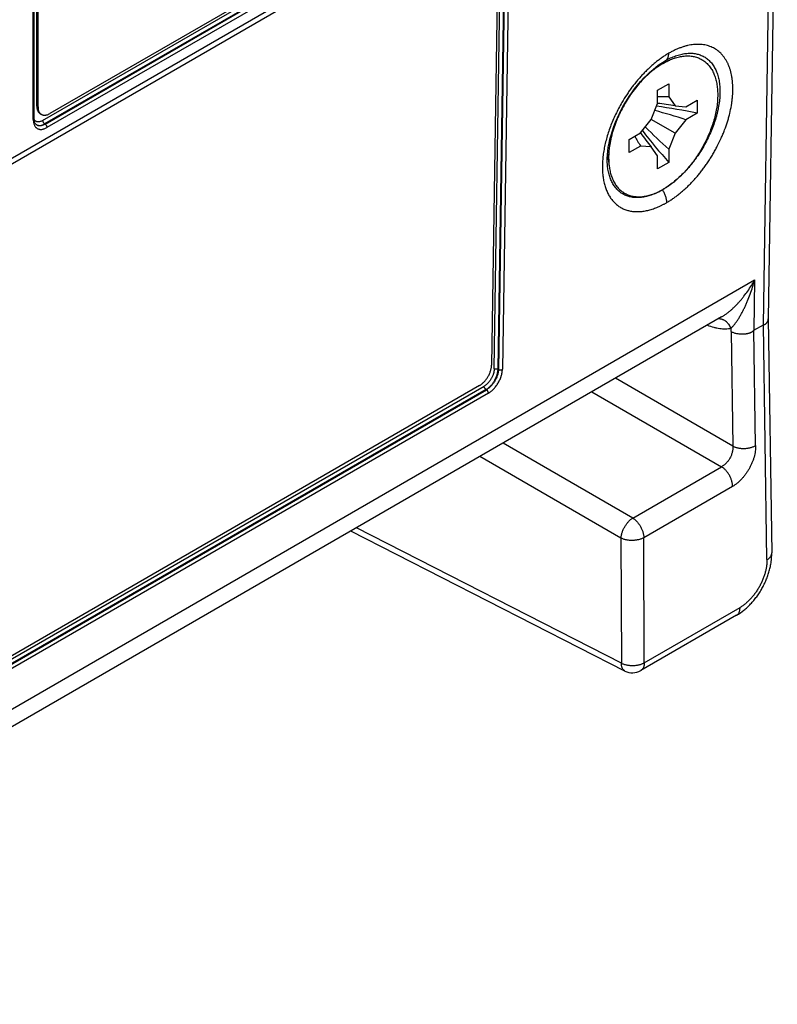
# Model space of a CAD drawing. Header units: inches. Extents: x 0 to 34, y 0 to 22.
# Tile 26 of 103: x 5.1 to 6.5, y 13.7 to 15.5. Entities that reach past the tile are written whole.
import ezdxf

# ---------------------------------------------------------------- set-up
doc = ezdxf.new("R2010")
doc.units = ezdxf.units.IN
doc.header["$LTSCALE"] = 1.87
doc.header["$MEASUREMENT"] = 0
doc.layers.get('0').update_dxf_attribs({"linetype": 'CONTINUOUS'})

msp = doc.modelspace()

# ---------------------------------------------------------------- linework, layer by layer
at = {"color": 7, "linetype": 'CONTINUOUS'}
for p, q in [((6.4687, 14.9736), (6.4852, 16.0592)), ((6.4938, 16.0641), (6.4775, 14.9841)), ((5.1482, 15.3444), (5.1482, 15.9323)), ((5.1496, 15.3464), (5.1496, 15.9344)), ((5.1546, 15.3688), (5.1546, 15.9321)), ((5.1567, 15.3675), (5.1567, 15.9309)), ((4.9448, 15.1799), (6.1754, 15.8904)), ((4.9385, 15.1661), (6.1692, 15.8767)), ((5.1651, 15.3428), (5.9395, 15.7899)), ((5.931, 15.7901), (5.1779, 15.3553)), ((5.943, 15.7837), (5.1686, 15.3367)), ((5.1694, 15.3362), (5.9437, 15.7833)), ((5.9473, 15.7772), (5.1729, 15.3301)), ((5.9902, 15.7734), (5.9769, 14.9002)), ((5.9818, 14.8936), (5.9953, 15.7763)), ((5.9888, 14.8932), (6.0024, 15.7804)), ((6.0032, 15.7808), (5.9895, 14.8927)), ((6.0103, 15.7849), (5.9966, 14.8931)), ((6.2817, 15.4448), (6.3009, 15.4529)), ((6.3028, 15.4568), (6.303, 15.4569)), ((6.2771, 15.3974), (6.2976, 15.4092)), ((6.2771, 15.3737), (6.2771, 15.3974)), ((6.2976, 15.4092), (6.2976, 15.3855)), ((6.2976, 15.3855), (6.3089, 15.3695)), ((6.3284, 15.3678), (6.3489, 15.3796)), ((6.3489, 15.3796), (6.3489, 15.3559)), ((5.1546, 15.3688), (5.1567, 15.3675)), ((6.2659, 15.3447), (6.2771, 15.3737)), ((6.2781, 15.3736), (6.2772, 15.3737)), ((6.3089, 15.3695), (6.3284, 15.3678)), ((5.1608, 15.355), (5.1629, 15.3538)), ((6.2464, 15.3204), (6.2659, 15.3447)), ((6.3089, 15.3198), (6.2659, 15.3447)), ((6.3284, 15.3441), (6.3089, 15.3198)), ((6.3489, 15.3559), (6.3284, 15.3441)), ((5.1543, 15.3348), (5.1533, 15.3355)), ((5.1686, 15.3367), (5.1694, 15.3362)), ((6.2259, 15.3086), (6.2464, 15.3204)), ((6.2259, 15.2849), (6.2259, 15.3086)), ((6.2469, 15.3196), (6.2464, 15.3204)), ((6.3089, 15.3198), (6.2976, 15.2908)), ((6.2464, 15.2967), (6.2259, 15.2849)), ((6.2659, 15.295), (6.2464, 15.2967)), ((6.2771, 15.279), (6.2659, 15.295)), ((6.2976, 15.2908), (6.2976, 15.2671)), ((6.1868, 15.2828), (6.1897, 15.2603)), ((6.2771, 15.2553), (6.2771, 15.279)), ((6.1869, 15.2593), (6.1869, 15.2593)), ((6.2976, 15.2671), (6.2771, 15.2553)), ((4.0946, 13.693), (6.4528, 15.0546)), ((6.4528, 15.0546), (6.4514, 14.9636)), ((6.3931, 14.9877), (4.1129, 13.6712)), ((6.4513, 14.9637), (6.4687, 14.9737)), ((6.475, 14.549), (6.4687, 14.9737)), ((6.4775, 14.9841), (6.4838, 14.561)), ((6.4101, 14.9614), (6.4101, 14.9674)), ((6.4101, 14.9614), (6.4133, 14.7541)), ((6.4546, 14.7552), (6.4513, 14.9637)), ((5.9888, 14.8932), (5.9895, 14.8927)), ((5.9553, 14.8637), (4.5835, 14.0716)), ((6.4133, 14.7541), (6.2009, 14.8768)), ((4.5707, 14.0584), (5.9637, 14.8627)), ((5.9672, 14.8565), (4.5742, 14.0522)), ((4.5748, 14.0518), (5.9678, 14.8561)), ((5.9713, 14.85), (4.5783, 14.0457)), ((5.9678, 14.8561), (5.9672, 14.8565)), ((6.1585, 14.8523), (6.3929, 14.717)), ((6.2323, 14.6242), (5.9981, 14.7596)), ((6.2111, 14.5879), (5.956, 14.7354)), ((6.2323, 14.6242), (6.3929, 14.717)), ((6.413, 14.6813), (6.2524, 14.5886)), ((6.2182, 14.3476), (5.7224, 14.6005)), ((6.2118, 14.3618), (5.7325, 14.6063)), ((6.2111, 14.5879), (6.2118, 14.3618)), ((6.2531, 14.3625), (6.2524, 14.5886)), ((6.2531, 14.3625), (6.4264, 14.4625)), ((6.4202, 14.4483), (6.2469, 14.3483))]:
    msp.add_line(p, q, dxfattribs=at)
for points in [[(6.1869, 15.2593), (6.1866, 15.2625), (6.1863, 15.2683), (6.1863, 15.2743), (6.1866, 15.2807), (6.1872, 15.2874), (6.1882, 15.2944), (6.1895, 15.3016), (6.1911, 15.309), (6.1931, 15.3165), (6.1955, 15.3242), (6.1982, 15.332), (6.2012, 15.3398), (6.2045, 15.3477), (6.2082, 15.3555), (6.2121, 15.3633), (6.2163, 15.371), (6.2208, 15.3785), (6.2256, 15.3859), (6.2305, 15.3931), (6.2357, 15.4), (6.241, 15.4067), (6.2464, 15.4131), (6.252, 15.4191), (6.2576, 15.4249), (6.2633, 15.4303), (6.2691, 15.4353), (6.2748, 15.4398), (6.2804, 15.444), (6.2861, 15.4478), (6.2913, 15.451)], [(6.2913, 15.451), (6.2958, 15.4535), (6.3006, 15.4558), (6.3028, 15.4568)], [(5.1533, 15.3355), (5.1525, 15.3363), (5.1517, 15.3374), (5.1511, 15.3385), (5.1506, 15.3399), (5.1502, 15.3413), (5.1499, 15.3429), (5.1497, 15.3446), (5.1496, 15.3464)]]:
    msp.add_lwpolyline(points, dxfattribs=at)
for centre, radius, start, end in [((6.2864, 15.0927), 0.293, 87.8073, 91.8198), ((6.1312, 14.3151), 1.0633, 78.1873, 82.2198), ((6.2287, 14.8896), 0.4866, 80.5148, 84.2875), ((5.9513, 14.1823), 1.2215, 72.0159, 74.7683), ((5.1586, 15.3439), 0.01, 242.5428, 244.3756), ((7.1154, 16.1985), 1.2217, 225.2311, 227.9831), ((6.4944, 15.4528), 0.293, 208.1772, 212.1893), ((6.6414, 15.6044), 0.4866, 215.7103, 219.4827), ((7.0903, 15.9761), 1.0635, 217.7802, 221.8122), ((6.2225, 15.3308), 0.1298, 299.275, 300.0033), ((6.2176, 15.3359), 0.1369, 300.0089, 300.6875), ((6.2319, 14.3743), 0.03, 242.9691, 300.0014)]:
    msp.add_arc(centre, radius, start, end, dxfattribs=at)
for points, knots in [([(6.2934, 15.1942), (6.2953, 15.1954), (6.2982, 15.1971), (6.3021, 15.1996), (6.305, 15.2016), (6.3078, 15.2036), (6.3117, 15.2064), (6.3165, 15.2101), (6.3222, 15.2148), (6.3278, 15.2198), (6.3333, 15.2251), (6.3387, 15.2306), (6.3441, 15.2363), (6.3493, 15.2423), (6.3544, 15.2484), (6.3593, 15.2548), (6.3641, 15.2614), (6.3687, 15.2681), (6.3732, 15.2749), (6.3774, 15.2819), (6.3815, 15.289), (6.3866, 15.2986), (6.3913, 15.3083), (6.3956, 15.3182), (6.3995, 15.328), (6.4029, 15.3379), (6.4058, 15.3478), (6.4084, 15.3575), (6.4104, 15.3672), (6.4118, 15.3767), (6.4129, 15.386), (6.4134, 15.395), (6.4134, 15.4038), (6.4131, 15.4102), (6.4125, 15.4164), (6.4113, 15.4242), (6.4096, 15.4317), (6.4073, 15.4388), (6.4053, 15.4438), (6.403, 15.4485), (6.4005, 15.4529), (6.3977, 15.4571), (6.3947, 15.4609), (6.3915, 15.4644), (6.388, 15.4676), (6.3843, 15.4704), (6.3803, 15.4729), (6.3762, 15.4751), (6.3719, 15.4769), (6.3674, 15.4783), (6.3627, 15.4794), (6.3578, 15.4801), (6.3528, 15.4805), (6.3477, 15.4805), (6.3424, 15.4801), (6.3371, 15.4794), (6.3316, 15.4783), (6.326, 15.4768), (6.3204, 15.475), (6.3157, 15.4732), (6.3119, 15.4716), (6.309, 15.4703), (6.3061, 15.4689), (6.3023, 15.4669), (6.2994, 15.4654), (6.2975, 15.4643)], [0, 0, 0, 0, 0.01618, 0.024416, 0.032743, 0.041163, 0.049675, 0.066962, 0.084584, 0.102519, 0.120744, 0.139234, 0.157961, 0.176899, 0.196017, 0.215286, 0.234677, 0.254157, 0.273695, 0.29326, 0.312818, 0.332339, 0.371138, 0.390357, 0.409414, 0.446921, 0.465318, 0.483443, 0.518771, 0.535934, 0.552738, 0.585193, 0.600825, 0.616048, 0.630857, 0.64525, 0.672798, 0.685985, 0.698798, 0.711261, 0.723402, 0.735256, 0.746862, 0.758264, 0.769513, 0.780659, 0.79176, 0.80287, 0.814045, 0.825341, 0.836808, 0.848494, 0.860443, 0.872691, 0.885272, 0.898211, 0.911531, 0.925248, 0.939372, 0.953909, 0.961335, 0.968866, 0.976499, 0.984232, 1, 1, 1, 1]), ([(6.2975, 15.4643), (6.2955, 15.4631), (6.2926, 15.4613), (6.2887, 15.4588), (6.2858, 15.4569), (6.2829, 15.4548), (6.279, 15.4519), (6.2741, 15.4482), (6.2684, 15.4434), (6.2627, 15.4383), (6.2572, 15.433), (6.2517, 15.4274), (6.2463, 15.4216), (6.241, 15.4156), (6.2359, 15.4093), (6.2309, 15.4028), (6.2261, 15.3962), (6.2199, 15.3871), (6.2155, 15.3801), (6.2128, 15.3753)], [0, 0, 0, 0, 0.055142, 0.083214, 0.111602, 0.140307, 0.169329, 0.228281, 0.288383, 0.349558, 0.411727, 0.4748, 0.538684, 0.60328, 0.66849, 0.734209, 0.80033, 0.866745, 1, 1, 1, 1]), ([(6.3009, 15.4529), (6.3039, 15.4541), (6.3083, 15.4557), (6.3144, 15.4574), (6.3202, 15.4587), (6.326, 15.4595), (6.3317, 15.4596), (6.3358, 15.4595), (6.3397, 15.4591), (6.3436, 15.4583), (6.3474, 15.4574), (6.351, 15.4561), (6.3545, 15.4546), (6.3578, 15.4527), (6.361, 15.4507), (6.364, 15.4483), (6.3668, 15.4457), (6.3695, 15.4429), (6.372, 15.4398), (6.3743, 15.4365), (6.3764, 15.4329), (6.3789, 15.4278), (6.3816, 15.4209), (6.384, 15.4119), (6.3855, 15.4022), (6.3862, 15.3919), (6.3859, 15.3811), (6.3849, 15.3699), (6.3829, 15.3583), (6.3801, 15.3465), (6.3766, 15.3346), (6.3722, 15.3227), (6.3671, 15.3108), (6.3613, 15.2992), (6.3548, 15.2878), (6.3478, 15.2768), (6.3402, 15.2663), (6.3322, 15.2564), (6.3237, 15.2472), (6.315, 15.2387), (6.306, 15.231), (6.2969, 15.2242), (6.2906, 15.2202), (6.2874, 15.2184)], [0, 0, 0, 0, 0.028752, 0.042562, 0.056003, 0.081826, 0.09426, 0.106408, 0.118299, 0.129972, 0.141465, 0.152824, 0.164094, 0.175324, 0.186563, 0.197861, 0.209265, 0.220821, 0.232571, 0.244555, 0.256807, 0.269357, 0.295438, 0.322958, 0.352001, 0.382583, 0.414671, 0.448186, 0.483012, 0.519001, 0.55598, 0.593756, 0.632123, 0.670859, 0.709741, 0.748539, 0.787028, 0.824985, 0.8622, 0.898475, 0.933632, 0.967515, 1, 1, 1, 1]), ([(6.2874, 15.4461), (6.2896, 15.4474), (6.294, 15.4498), (6.2986, 15.4519), (6.3009, 15.4529)], [0, 0, 0, 0, 0.509104, 1, 1, 1, 1]), ([(6.303, 15.4569), (6.306, 15.4582), (6.3107, 15.46), (6.3169, 15.4618), (6.3229, 15.4633), (6.3302, 15.4644), (6.3374, 15.4645), (6.343, 15.4641), (6.347, 15.4634), (6.3508, 15.4625), (6.3545, 15.4613), (6.3581, 15.4598), (6.3615, 15.4581), (6.3648, 15.456), (6.3678, 15.4537), (6.3707, 15.4512), (6.3735, 15.4483), (6.376, 15.4452), (6.3783, 15.4419), (6.3805, 15.4383), (6.3831, 15.4332), (6.3852, 15.4277), (6.3869, 15.4219), (6.3884, 15.4156), (6.3894, 15.4091), (6.3899, 15.4024), (6.3902, 15.3952), (6.39, 15.3879), (6.3894, 15.3804), (6.3884, 15.3727), (6.387, 15.3648), (6.3853, 15.3569), (6.3831, 15.3487), (6.38, 15.3385), (6.3754, 15.3263), (6.3701, 15.3141), (6.364, 15.3022), (6.3573, 15.2904), (6.3512, 15.281), (6.346, 15.2737), (6.3407, 15.2665), (6.3352, 15.2597), (6.3294, 15.2531), (6.3235, 15.2469), (6.3175, 15.2409), (6.3112, 15.2354), (6.3066, 15.2315), (6.3018, 15.2278), (6.2971, 15.2243), (6.2923, 15.2211), (6.2891, 15.2191), (6.2875, 15.2182)], [0, 0, 0, 0, 0.029064, 0.043005, 0.056559, 0.082543, 0.107177, 0.119063, 0.130701, 0.142133, 0.153402, 0.164556, 0.175645, 0.186719, 0.197831, 0.209032, 0.22037, 0.231891, 0.243638, 0.255648, 0.267954, 0.293553, 0.3069, 0.320628, 0.349254, 0.364169, 0.379481, 0.411266, 0.427728, 0.44455, 0.479209, 0.497015, 0.515108, 0.552065, 0.589891, 0.628376, 0.667297, 0.706425, 0.745525, 0.764994, 0.784369, 0.822719, 0.841644, 0.860364, 0.897089, 0.915049, 0.932711, 0.950055, 0.967061, 0.983714, 1, 1, 1, 1]), ([(6.2913, 15.451), (6.2918, 15.4512), (6.2927, 15.4519), (6.2939, 15.4531), (6.295, 15.4545), (6.2959, 15.4561), (6.2966, 15.4579), (6.2971, 15.4599), (6.2974, 15.462), (6.2975, 15.4635), (6.2975, 15.4643)], [0, 0, 0, 0, 0.108523, 0.219001, 0.333228, 0.452696, 0.578531, 0.711483, 0.851945, 1, 1, 1, 1]), ([(6.2874, 15.4461), (6.2838, 15.4441), (6.2785, 15.4407), (6.2716, 15.4356), (6.2646, 15.4301), (6.2561, 15.4224), (6.2464, 15.4124), (6.237, 15.4014), (6.2283, 15.3896), (6.2202, 15.3772), (6.2129, 15.3642), (6.2064, 15.351), (6.2009, 15.3375), (6.1963, 15.3239), (6.1933, 15.3126), (6.1915, 15.3036), (6.1904, 15.2971), (6.1895, 15.2906), (6.189, 15.2842), (6.1887, 15.278), (6.1888, 15.27), (6.1892, 15.2641), (6.1897, 15.2603)], [0, 0, 0, 0, 0.056666, 0.086047, 0.116078, 0.177917, 0.241827, 0.307385, 0.374127, 0.44156, 0.509178, 0.576466, 0.642921, 0.708057, 0.771419, 0.802311, 0.832611, 0.862277, 0.891274, 0.919568, 0.947135, 1, 1, 1, 1]), ([(5.1546, 15.3688), (5.1546, 15.368), (5.1546, 15.3665), (5.1549, 15.3643), (5.1554, 15.3622), (5.1561, 15.3603), (5.157, 15.3587), (5.1581, 15.3572), (5.1593, 15.356), (5.1603, 15.3553), (5.1608, 15.355)], [0, 0, 0, 0, 0.148606, 0.289499, 0.422723, 0.548642, 0.668, 0.781938, 0.891987, 1, 1, 1, 1]), ([(5.1567, 15.3675), (5.1567, 15.3668), (5.1567, 15.3652), (5.157, 15.363), (5.1575, 15.361), (5.1582, 15.3591), (5.1591, 15.3574), (5.1602, 15.356), (5.1615, 15.3547), (5.1624, 15.3541), (5.1629, 15.3538)], [0, 0, 0, 0, 0.148606, 0.2895, 0.422723, 0.548642, 0.668, 0.781938, 0.891987, 1, 1, 1, 1]), ([(6.2128, 15.3753), (6.2107, 15.3718), (6.2068, 15.3647), (6.2013, 15.3538), (6.1963, 15.3429), (6.1919, 15.3318), (6.188, 15.3207), (6.1847, 15.3097), (6.182, 15.2987), (6.1799, 15.288), (6.1784, 15.2774), (6.1776, 15.2672), (6.1774, 15.2572), (6.1778, 15.2477), (6.1788, 15.2386), (6.1805, 15.2299), (6.1828, 15.2218), (6.1857, 15.2143), (6.1892, 15.2074), (6.1926, 15.2021), (6.1956, 15.1983), (6.198, 15.1956), (6.2005, 15.1931), (6.2032, 15.1907), (6.2059, 15.1886), (6.2088, 15.1866), (6.2118, 15.1849), (6.2149, 15.1833), (6.2181, 15.182), (6.2215, 15.1808), (6.2249, 15.1798), (6.2284, 15.1791), (6.232, 15.1785), (6.2357, 15.1782), (6.2395, 15.178), (6.2447, 15.1781), (6.2513, 15.1787), (6.2581, 15.1799), (6.2635, 15.1813), (6.2677, 15.1826), (6.2719, 15.1841), (6.2762, 15.1857), (6.2805, 15.1876), (6.284, 15.1892), (6.2869, 15.1907), (6.2898, 15.1922), (6.2919, 15.1934), (6.2934, 15.1942)], [0, 0, 0, 0, 0.041531, 0.082875, 0.123882, 0.164408, 0.204312, 0.24346, 0.28173, 0.319007, 0.35519, 0.390196, 0.423955, 0.45642, 0.48757, 0.517406, 0.545964, 0.573313, 0.599557, 0.624841, 0.637185, 0.649361, 0.661397, 0.673324, 0.685172, 0.696976, 0.708767, 0.72058, 0.732448, 0.744402, 0.756474, 0.768694, 0.78109, 0.793687, 0.80651, 0.819578, 0.846515, 0.874631, 0.88916, 0.904012, 0.919189, 0.934697, 0.950536, 0.966704, 0.974909, 0.983192, 1, 1, 1, 1]), ([(5.1482, 15.3444), (5.1484, 15.3445), (5.1487, 15.3447), (5.149, 15.3451), (5.1492, 15.3453), (5.1494, 15.3456), (5.1495, 15.3459), (5.1496, 15.3461), (5.1496, 15.3463), (5.1496, 15.3464)], [0, 0, 0, 0, 0.28927, 0.422527, 0.548488, 0.667887, 0.781865, 0.891952, 1, 1, 1, 1]), ([(5.1482, 15.3444), (5.1482, 15.3435), (5.1482, 15.3421), (5.1484, 15.3404), (5.1487, 15.3387), (5.1492, 15.3367), (5.15, 15.3345), (5.151, 15.3326), (5.1521, 15.3312), (5.153, 15.3302), (5.154, 15.3293), (5.1554, 15.3283), (5.1572, 15.3275), (5.1592, 15.3269), (5.1613, 15.3267), (5.1635, 15.3268), (5.1658, 15.3271), (5.1681, 15.3278), (5.1705, 15.3288), (5.1721, 15.3296), (5.1729, 15.3301)], [0, 0, 0, 0, 0.074296, 0.110009, 0.144756, 0.211363, 0.274311, 0.333984, 0.390953, 0.418674, 0.446018, 0.50002, 0.554023, 0.609048, 0.666015, 0.725687, 0.788646, 0.855255, 0.925701, 1, 1, 1, 1]), ([(5.1651, 15.3428), (5.1644, 15.3423), (5.1629, 15.3416), (5.1606, 15.3408), (5.1587, 15.3404), (5.1572, 15.3403), (5.1562, 15.3404), (5.1552, 15.3405), (5.1542, 15.3408), (5.1533, 15.3411), (5.1525, 15.3416), (5.1517, 15.3421), (5.151, 15.3428), (5.1503, 15.3435), (5.1499, 15.344), (5.1497, 15.3443)], [0, 0, 0, 0, 0.151832, 0.292905, 0.423622, 0.485531, 0.545426, 0.60363, 0.660522, 0.716537, 0.772141, 0.82782, 0.884058, 0.941312, 1, 1, 1, 1]), ([(5.1629, 15.3538), (5.1634, 15.3535), (5.1644, 15.353), (5.1661, 15.3526), (5.1679, 15.3524), (5.1698, 15.3524), (5.1718, 15.3528), (5.1738, 15.3533), (5.1759, 15.3542), (5.1772, 15.3549), (5.1779, 15.3553)], [0, 0, 0, 0, 0.10801, 0.218057, 0.331994, 0.451351, 0.577271, 0.710496, 0.851391, 1, 1, 1, 1]), ([(5.1543, 15.3348), (5.1548, 15.3346), (5.1558, 15.3342), (5.1575, 15.3338), (5.1592, 15.3337), (5.161, 15.3339), (5.1629, 15.3342), (5.1648, 15.3348), (5.1667, 15.3356), (5.168, 15.3363), (5.1686, 15.3367)], [0, 0, 0, 0, 0.107685, 0.218038, 0.332584, 0.452555, 0.578855, 0.712058, 0.852438, 1, 1, 1, 1]), ([(5.1694, 15.3362), (5.1687, 15.3358), (5.1673, 15.3351), (5.1653, 15.3342), (5.1632, 15.3336), (5.1612, 15.3333), (5.1593, 15.3333), (5.1575, 15.3335), (5.1558, 15.334), (5.1548, 15.3345), (5.1543, 15.3348)], [0, 0, 0, 0, 0.148779, 0.289739, 0.422934, 0.548755, 0.667983, 0.781814, 0.891846, 1, 1, 1, 1]), ([(5.1651, 15.3428), (5.1651, 15.3425), (5.1652, 15.3419), (5.1654, 15.341), (5.1657, 15.3401), (5.1661, 15.3393), (5.1667, 15.3385), (5.1673, 15.3377), (5.1679, 15.3371), (5.1684, 15.3368), (5.1686, 15.3367)], [0, 0, 0, 0, 0.114048, 0.237063, 0.366553, 0.499451, 0.632425, 0.762138, 0.885504, 1, 1, 1, 1]), ([(5.1694, 15.3362), (5.1696, 15.3361), (5.1701, 15.3357), (5.1708, 15.3351), (5.1714, 15.3344), (5.1719, 15.3336), (5.1723, 15.3327), (5.1726, 15.3318), (5.1728, 15.3309), (5.1729, 15.3304), (5.1729, 15.3301)], [0, 0, 0, 0, 0.114496, 0.237862, 0.367575, 0.500549, 0.633447, 0.762937, 0.885952, 1, 1, 1, 1]), ([(6.2861, 15.2173), (6.2846, 15.2165), (6.2823, 15.2152), (6.2793, 15.2137), (6.2763, 15.2122), (6.2725, 15.2105), (6.268, 15.2087), (6.2636, 15.2072), (6.2578, 15.2055), (6.2507, 15.204), (6.2437, 15.2033), (6.2382, 15.2033), (6.2343, 15.2036), (6.2305, 15.2041), (6.2268, 15.2049), (6.2232, 15.206), (6.2197, 15.2073), (6.2164, 15.2088), (6.2132, 15.2106), (6.2102, 15.2127), (6.2074, 15.215), (6.2046, 15.2175), (6.2021, 15.2203), (6.1997, 15.2233), (6.1976, 15.2265), (6.1956, 15.2299), (6.1931, 15.2348), (6.1905, 15.2415), (6.1882, 15.2501), (6.1873, 15.2561), (6.1869, 15.2593)], [0, 0, 0, 0, 0.038818, 0.057888, 0.076726, 0.1137, 0.149743, 0.184854, 0.21904, 0.284698, 0.346986, 0.377003, 0.406343, 0.435084, 0.463314, 0.491126, 0.518624, 0.545917, 0.573119, 0.600346, 0.627711, 0.655325, 0.683297, 0.711728, 0.740708, 0.770318, 0.800632, 0.863585, 0.929968, 1, 1, 1, 1]), ([(6.1897, 15.2603), (6.1901, 15.2572), (6.1911, 15.2514), (6.1934, 15.243), (6.1965, 15.2352), (6.1996, 15.2294), (6.2025, 15.2251), (6.2049, 15.2221), (6.2073, 15.2194), (6.21, 15.2169), (6.2128, 15.2146), (6.2157, 15.2126), (6.2188, 15.2107), (6.222, 15.2092), (6.2254, 15.2078), (6.2288, 15.2067), (6.2324, 15.2059), (6.2361, 15.2053), (6.2399, 15.205), (6.2452, 15.2048), (6.2505, 15.2052), (6.2559, 15.2061), (6.2601, 15.207), (6.2643, 15.2082), (6.2686, 15.2096), (6.2729, 15.2112), (6.2788, 15.2137), (6.2831, 15.2159), (6.286, 15.2175)], [0, 0, 0, 0, 0.070434, 0.137368, 0.200993, 0.261642, 0.291012, 0.319833, 0.348188, 0.376168, 0.403872, 0.431402, 0.458865, 0.48637, 0.514023, 0.541928, 0.570185, 0.598888, 0.62812, 0.65796, 0.719693, 0.751722, 0.784572, 0.818273, 0.852846, 0.888304, 0.924654, 1, 1, 1, 1]), ([(6.2861, 15.2173), (6.2867, 15.2164), (6.2878, 15.2145), (6.2892, 15.2116), (6.2905, 15.2087), (6.2916, 15.2057), (6.2924, 15.2027), (6.293, 15.1998), (6.2933, 15.197), (6.2934, 15.1951), (6.2934, 15.1942)], [0, 0, 0, 0, 0.13316, 0.265936, 0.397286, 0.526198, 0.651723, 0.773, 0.889287, 1, 1, 1, 1]), ([(6.3931, 14.9877), (6.3945, 14.9886), (6.3975, 14.9904), (6.4017, 14.9934), (6.406, 14.9966), (6.4102, 15.0001), (6.4143, 15.0039), (6.4183, 15.0078), (6.4223, 15.0119), (6.4261, 15.0161), (6.4299, 15.0205), (6.4347, 15.0266), (6.4405, 15.0345), (6.447, 15.0444), (6.451, 15.0512), (6.4529, 15.0546)], [0, 0, 0, 0, 0.055633, 0.113168, 0.172235, 0.232538, 0.293847, 0.355976, 0.418776, 0.48213, 0.545939, 0.610124, 0.739354, 0.869414, 1, 1, 1, 1]), ([(6.4102, 14.9674), (6.4107, 14.9679), (6.4119, 14.969), (6.4135, 14.9708), (6.4152, 14.9727), (6.4168, 14.9747), (6.4185, 14.9768), (6.4206, 14.9799), (6.4233, 14.9838), (6.4264, 14.9888), (6.4293, 14.9941), (6.4322, 14.9995), (6.435, 15.0051), (6.4376, 15.0109), (6.441, 15.0189), (6.4449, 15.0291), (6.4492, 15.0417), (6.4517, 15.0503), (6.4529, 15.0546)], [0, 0, 0, 0, 0.023532, 0.048274, 0.074053, 0.100727, 0.12818, 0.156316, 0.214323, 0.274253, 0.335748, 0.398542, 0.462437, 0.527279, 0.592948, 0.726392, 0.862205, 1, 1, 1, 1]), ([(6.3674, 14.9729), (6.3711, 14.9714), (6.3767, 14.9695), (6.3842, 14.9677), (6.3896, 14.9668), (6.3949, 14.9663), (6.4002, 14.9662), (6.4052, 14.9666), (6.4085, 14.9671), (6.4101, 14.9674)], [0, 0, 0, 0, 0.272696, 0.403011, 0.529385, 0.651989, 0.771077, 0.88696, 1, 1, 1, 1]), ([(6.4102, 14.9674), (6.4096, 14.9687), (6.4083, 14.9711), (6.4063, 14.974), (6.4046, 14.976), (6.4028, 14.9779), (6.4004, 14.98), (6.3977, 14.9816), (6.3955, 14.9827), (6.3939, 14.9833), (6.3922, 14.9838), (6.3905, 14.9841), (6.3888, 14.9843), (6.3877, 14.9843), (6.3871, 14.9843)], [0, 0, 0, 0, 0.138897, 0.274502, 0.340862, 0.40614, 0.533199, 0.655619, 0.715202, 0.773758, 0.831384, 0.888201, 0.944352, 1, 1, 1, 1]), ([(6.4687, 14.9737), (6.4693, 14.9737), (6.4703, 14.9739), (6.4715, 14.9744), (6.4723, 14.9749), (6.473, 14.9753), (6.4735, 14.9757), (6.474, 14.9761), (6.4744, 14.9766), (6.4748, 14.9771), (6.4752, 14.9776), (6.4757, 14.9783), (6.4761, 14.9791), (6.4766, 14.9799), (6.4769, 14.9807), (6.4772, 14.9816), (6.4773, 14.9824), (6.4775, 14.9833), (6.4775, 14.9839), (6.4775, 14.9841)], [0, 0, 0, 0, 0.129312, 0.193857, 0.258347, 0.322832, 0.355029, 0.387128, 0.451275, 0.483641, 0.516291, 0.581387, 0.644476, 0.705718, 0.766038, 0.825663, 0.884596, 0.942684, 1, 1, 1, 1]), ([(6.4101, 14.9614), (6.4108, 14.961), (6.4123, 14.9603), (6.4147, 14.9594), (6.4172, 14.9586), (6.4198, 14.958), (6.4226, 14.9575), (6.4254, 14.9571), (6.4277, 14.957), (6.4296, 14.9569), (6.4311, 14.9569), (6.4325, 14.957), (6.4339, 14.9571), (6.4353, 14.9572), (6.4367, 14.9573), (6.4381, 14.9575), (6.4393, 14.9577), (6.4402, 14.9579), (6.4411, 14.9581), (6.442, 14.9583), (6.4428, 14.9585), (6.4435, 14.9587), (6.4441, 14.9589), (6.4447, 14.9592), (6.4454, 14.9594), (6.4462, 14.9598), (6.4472, 14.9603), (6.4483, 14.961), (6.4494, 14.9618), (6.4504, 14.9627), (6.451, 14.9633), (6.4513, 14.9637)], [0, 0, 0, 0, 0.056166, 0.114621, 0.17511, 0.237333, 0.300955, 0.365619, 0.430946, 0.463741, 0.496556, 0.529337, 0.562026, 0.59457, 0.626933, 0.659081, 0.690974, 0.706801, 0.722527, 0.753674, 0.769142, 0.784585, 0.800016, 0.815426, 0.830798, 0.846126, 0.87671, 0.907313, 0.938011, 0.968879, 1, 1, 1, 1]), ([(5.9553, 14.8637), (5.956, 14.8641), (5.9574, 14.865), (5.9595, 14.8665), (5.9615, 14.8683), (5.9635, 14.8702), (5.9654, 14.8723), (5.9672, 14.8746), (5.9689, 14.877), (5.9704, 14.8794), (5.9719, 14.882), (5.9731, 14.8846), (5.9742, 14.8873), (5.9752, 14.89), (5.9759, 14.8926), (5.9764, 14.8952), (5.9768, 14.8977), (5.9769, 14.8994), (5.9769, 14.9002)], [0, 0, 0, 0, 0.055933, 0.114404, 0.175162, 0.237898, 0.302258, 0.367855, 0.434278, 0.501099, 0.567881, 0.63419, 0.6996, 0.763702, 0.826114, 0.886492, 0.944534, 1, 1, 1, 1]), ([(5.9818, 14.8936), (5.9818, 14.8933), (5.9818, 14.8928), (5.9817, 14.8921), (5.9816, 14.8916), (5.9816, 14.891), (5.9815, 14.8903), (5.9814, 14.8896), (5.9813, 14.8889), (5.9812, 14.8882), (5.981, 14.8872), (5.9807, 14.8861), (5.9804, 14.885), (5.98, 14.8839), (5.9795, 14.8824), (5.9787, 14.8805), (5.9776, 14.8782), (5.9764, 14.8761), (5.9751, 14.874), (5.9737, 14.8719), (5.9722, 14.87), (5.9706, 14.8682), (5.9689, 14.8666), (5.9672, 14.8651), (5.9655, 14.8638), (5.9643, 14.863), (5.9637, 14.8627)], [0, 0, 0, 0, 0.027596, 0.041717, 0.055977, 0.070312, 0.084701, 0.113768, 0.12852, 0.14345, 0.173785, 0.204647, 0.235969, 0.267732, 0.299896, 0.365197, 0.431457, 0.498243, 0.56511, 0.631612, 0.697309, 0.761778, 0.824621, 0.885475, 0.944021, 1, 1, 1, 1]), ([(5.9672, 14.8565), (5.9679, 14.8569), (5.9693, 14.8578), (5.9714, 14.8594), (5.9734, 14.8611), (5.9754, 14.8631), (5.9773, 14.8652), (5.9791, 14.8674), (5.9808, 14.8698), (5.9823, 14.8723), (5.9838, 14.8749), (5.985, 14.8775), (5.9861, 14.8802), (5.987, 14.8829), (5.9878, 14.8855), (5.9883, 14.8881), (5.9887, 14.8907), (5.9887, 14.8924), (5.9888, 14.8932)], [0, 0, 0, 0, 0.055917, 0.114366, 0.175098, 0.237806, 0.302139, 0.36771, 0.434111, 0.500914, 0.567684, 0.633989, 0.699404, 0.763521, 0.82596, 0.886376, 0.944469, 1, 1, 1, 1]), ([(5.9895, 14.8927), (5.9895, 14.8919), (5.9894, 14.8903), (5.9891, 14.8877), (5.9885, 14.8851), (5.9878, 14.8825), (5.9868, 14.8798), (5.9857, 14.8771), (5.9844, 14.8745), (5.983, 14.8719), (5.9814, 14.8694), (5.9797, 14.8671), (5.9779, 14.8648), (5.976, 14.8627), (5.9741, 14.8607), (5.972, 14.859), (5.97, 14.8575), (5.9685, 14.8565), (5.9678, 14.8561)], [0, 0, 0, 0, 0.055399, 0.113395, 0.173737, 0.236125, 0.300212, 0.365616, 0.431928, 0.498721, 0.565559, 0.632005, 0.697629, 0.762018, 0.824782, 0.885567, 0.944061, 1, 1, 1, 1]), ([(5.9713, 14.85), (5.9722, 14.8504), (5.9738, 14.8515), (5.9771, 14.854), (5.9803, 14.8569), (5.9832, 14.8602), (5.9853, 14.8629), (5.9873, 14.8657), (5.9892, 14.8686), (5.9908, 14.8717), (5.9923, 14.8748), (5.9934, 14.8774), (5.9941, 14.8795), (5.9946, 14.8811), (5.9951, 14.8826), (5.9955, 14.8842), (5.9958, 14.8855), (5.996, 14.8865), (5.9961, 14.8873), (5.9962, 14.888), (5.9963, 14.8888), (5.9964, 14.8895), (5.9964, 14.8903), (5.9965, 14.891), (5.9966, 14.8919), (5.9966, 14.8927), (5.9966, 14.8931)], [0, 0, 0, 0, 0.055975, 0.114519, 0.238138, 0.302601, 0.368291, 0.434793, 0.501665, 0.568465, 0.634746, 0.70008, 0.732267, 0.764064, 0.795418, 0.826285, 0.856652, 0.871631, 0.88645, 0.901091, 0.915559, 0.929894, 0.944139, 0.958326, 0.972413, 1, 1, 1, 1]), ([(5.9817, 14.8932), (5.982, 14.8934), (5.9825, 14.8936), (5.9833, 14.8939), (5.9843, 14.894), (5.9852, 14.8941), (5.9862, 14.894), (5.9871, 14.8938), (5.988, 14.8936), (5.9885, 14.8933), (5.9888, 14.8932)], [0, 0, 0, 0, 0.113829, 0.236532, 0.365708, 0.498374, 0.631266, 0.761103, 0.884847, 1, 1, 1, 1]), ([(5.9895, 14.8927), (5.9898, 14.8926), (5.9903, 14.8923), (5.9912, 14.8921), (5.9922, 14.8919), (5.9931, 14.8918), (5.994, 14.8919), (5.9949, 14.892), (5.9958, 14.8923), (5.9963, 14.8925), (5.9966, 14.8927)], [0, 0, 0, 0, 0.122987, 0.251609, 0.379961, 0.502584, 0.624371, 0.751482, 0.878579, 1, 1, 1, 1]), ([(5.9672, 14.8565), (5.9669, 14.8567), (5.9665, 14.857), (5.9658, 14.8576), (5.9652, 14.8584), (5.9647, 14.8592), (5.9642, 14.8601), (5.9639, 14.861), (5.9637, 14.8618), (5.9637, 14.8624), (5.9637, 14.8627)], [0, 0, 0, 0, 0.114717, 0.238391, 0.368425, 0.501653, 0.63465, 0.764012, 0.886628, 1, 1, 1, 1]), ([(5.9713, 14.85), (5.9713, 14.8503), (5.9713, 14.8509), (5.9711, 14.8518), (5.9707, 14.8526), (5.9703, 14.8535), (5.9698, 14.8542), (5.9693, 14.855), (5.9686, 14.8556), (5.9681, 14.856), (5.9678, 14.8561)], [0, 0, 0, 0, 0.121052, 0.248359, 0.376002, 0.498367, 0.620928, 0.749193, 0.877577, 1, 1, 1, 1]), ([(6.4133, 14.7541), (6.4135, 14.7524), (6.4134, 14.7497), (6.413, 14.7462), (6.4124, 14.7435), (6.4117, 14.7407), (6.4107, 14.738), (6.4096, 14.7353), (6.4082, 14.7326), (6.4067, 14.7301), (6.4045, 14.7269), (6.4021, 14.724), (6.3994, 14.7214), (6.3967, 14.7192), (6.3945, 14.7178), (6.3929, 14.717)], [0, 0, 0, 0, 0.116516, 0.177704, 0.240515, 0.304668, 0.369848, 0.435707, 0.501881, 0.567995, 0.633676, 0.762219, 0.824499, 0.885048, 1, 1, 1, 1]), ([(6.4546, 14.7552), (6.4547, 14.7535), (6.4546, 14.7502), (6.454, 14.745), (6.4531, 14.7397), (6.4518, 14.7344), (6.4501, 14.729), (6.448, 14.7236), (6.4456, 14.7183), (6.4428, 14.7131), (6.4398, 14.7081), (6.4365, 14.7033), (6.433, 14.6987), (6.4293, 14.6945), (6.4254, 14.6906), (6.4214, 14.6871), (6.4179, 14.6844), (6.4152, 14.6826), (6.4137, 14.6817), (6.413, 14.6813)], [0, 0, 0, 0, 0.056174, 0.114772, 0.175567, 0.238262, 0.30253, 0.367998, 0.434268, 0.50093, 0.56756, 0.633738, 0.699051, 0.763106, 0.82553, 0.886, 0.944226, 0.972434, 1, 1, 1, 1]), ([(6.4133, 14.7541), (6.4141, 14.7538), (6.4156, 14.7531), (6.4179, 14.7522), (6.4204, 14.7515), (6.423, 14.7509), (6.4258, 14.7504), (6.4285, 14.7501), (6.4314, 14.7499), (6.4342, 14.7499), (6.437, 14.7501), (6.4398, 14.7504), (6.4426, 14.7508), (6.4452, 14.7514), (6.4478, 14.7522), (6.4502, 14.753), (6.4525, 14.754), (6.4539, 14.7548), (6.4546, 14.7552)], [0, 0, 0, 0, 0.056581, 0.115531, 0.1766, 0.239488, 0.303859, 0.369348, 0.435567, 0.502119, 0.568598, 0.634599, 0.699728, 0.763603, 0.825871, 0.886206, 0.944327, 1, 1, 1, 1]), ([(6.413, 14.6813), (6.413, 14.6821), (6.4129, 14.6837), (6.4126, 14.6862), (6.4121, 14.6887), (6.4114, 14.6912), (6.4106, 14.6938), (6.4096, 14.6964), (6.4084, 14.6989), (6.4071, 14.7014), (6.4057, 14.7038), (6.4041, 14.7061), (6.4024, 14.7083), (6.4007, 14.7104), (6.3988, 14.7123), (6.3969, 14.714), (6.395, 14.7156), (6.3936, 14.7165), (6.3929, 14.717)], [0, 0, 0, 0, 0.055933, 0.114218, 0.174631, 0.236899, 0.300712, 0.365729, 0.431585, 0.4979, 0.564289, 0.630361, 0.695734, 0.760038, 0.82292, 0.884059, 0.943167, 1, 1, 1, 1]), ([(6.2111, 14.5879), (6.2112, 14.5887), (6.2113, 14.5903), (6.2117, 14.5928), (6.2124, 14.5954), (6.2131, 14.598), (6.2141, 14.6006), (6.2152, 14.6032), (6.2165, 14.6058), (6.2179, 14.6083), (6.2194, 14.6108), (6.221, 14.6132), (6.2228, 14.6154), (6.2246, 14.6175), (6.2264, 14.6195), (6.2283, 14.6213), (6.2303, 14.6228), (6.2316, 14.6238), (6.2323, 14.6242)], [0, 0, 0, 0, 0.055388, 0.113529, 0.174139, 0.236875, 0.301354, 0.367159, 0.433849, 0.500969, 0.568056, 0.634647, 0.700287, 0.76454, 0.826993, 0.887267, 0.945029, 1, 1, 1, 1]), ([(6.2323, 14.6242), (6.233, 14.6238), (6.2343, 14.6228), (6.2363, 14.6213), (6.2382, 14.6195), (6.24, 14.6176), (6.2418, 14.6155), (6.2434, 14.6133), (6.245, 14.611), (6.2465, 14.6086), (6.2478, 14.6061), (6.2489, 14.6036), (6.25, 14.601), (6.2508, 14.5985), (6.2515, 14.5959), (6.252, 14.5934), (6.2523, 14.591), (6.2524, 14.5894), (6.2524, 14.5886)], [0, 0, 0, 0, 0.056833, 0.115941, 0.17708, 0.239962, 0.304266, 0.369639, 0.435711, 0.5021, 0.568415, 0.634271, 0.699288, 0.763101, 0.825369, 0.885782, 0.944067, 1, 1, 1, 1]), ([(6.2524, 14.5886), (6.2517, 14.5882), (6.2503, 14.5875), (6.248, 14.5865), (6.2456, 14.5857), (6.243, 14.585), (6.2403, 14.5844), (6.2376, 14.584), (6.2348, 14.5837), (6.232, 14.5836), (6.2291, 14.5836), (6.2263, 14.5838), (6.2235, 14.5841), (6.2208, 14.5846), (6.2182, 14.5852), (6.2157, 14.586), (6.2133, 14.5868), (6.2118, 14.5875), (6.2111, 14.5879)], [0, 0, 0, 0, 0.055365, 0.113236, 0.173381, 0.235512, 0.299304, 0.364397, 0.430406, 0.496931, 0.563561, 0.629887, 0.6955, 0.760009, 0.823038, 0.884244, 0.943319, 1, 1, 1, 1]), ([(6.4202, 14.4483), (6.4248, 14.451), (6.4315, 14.4557), (6.4397, 14.4628), (6.4457, 14.4688), (6.4513, 14.4751), (6.4566, 14.4819), (6.4616, 14.4891), (6.4661, 14.4966), (6.4702, 14.5043), (6.4738, 14.5123), (6.4769, 14.5203), (6.4794, 14.5285), (6.4814, 14.5367), (6.4833, 14.5475), (6.4839, 14.5556), (6.4838, 14.561)], [0, 0, 0, 0, 0.119031, 0.180288, 0.242617, 0.305892, 0.369934, 0.434519, 0.499398, 0.564301, 0.628962, 0.693124, 0.756559, 0.819077, 0.880543, 1, 1, 1, 1]), ([(6.475, 14.5487), (6.4757, 14.5491), (6.477, 14.55), (6.4788, 14.5513), (6.4803, 14.5528), (6.4816, 14.5543), (6.4826, 14.5559), (6.4832, 14.5573), (6.4835, 14.5585), (6.4837, 14.5593), (6.4838, 14.5602), (6.4838, 14.5607), (6.4838, 14.561)], [0, 0, 0, 0, 0.149752, 0.291467, 0.425154, 0.551163, 0.670244, 0.783579, 0.838626, 0.892872, 0.946574, 1, 1, 1, 1]), ([(6.475, 14.549), (6.4751, 14.548), (6.475, 14.5465), (6.475, 14.5446), (6.4749, 14.5431), (6.4748, 14.5417), (6.4746, 14.5396), (6.4743, 14.5371), (6.4738, 14.534), (6.4732, 14.5309), (6.4725, 14.5278), (6.4716, 14.5247), (6.4707, 14.5215), (6.4693, 14.5173), (6.4673, 14.512), (6.4644, 14.5058), (6.4612, 14.4997), (6.4577, 14.4938), (6.4539, 14.4882), (6.4497, 14.4828), (6.4454, 14.4779), (6.4408, 14.4733), (6.4361, 14.4692), (6.4321, 14.4662), (6.4288, 14.464), (6.4272, 14.463), (6.4264, 14.4625)], [0, 0, 0, 0, 0.027846, 0.042013, 0.056306, 0.070727, 0.085288, 0.114861, 0.144998, 0.175645, 0.20677, 0.238334, 0.270292, 0.302598, 0.368055, 0.434317, 0.500969, 0.567591, 0.633761, 0.699068, 0.763118, 0.825542, 0.886008, 0.944231, 0.972437, 1, 1, 1, 1]), ([(6.4202, 14.4483), (6.4204, 14.4485), (6.4209, 14.4488), (6.4216, 14.4493), (6.4223, 14.4499), (6.4231, 14.4508), (6.424, 14.4521), (6.4249, 14.4538), (6.4256, 14.4557), (6.4261, 14.4579), (6.4263, 14.4601), (6.4264, 14.4617), (6.4264, 14.4625)], [0, 0, 0, 0, 0.053656, 0.10758, 0.162036, 0.217271, 0.330898, 0.450127, 0.576112, 0.709584, 0.85088, 1, 1, 1, 1]), ([(6.2118, 14.3618), (6.2125, 14.3614), (6.214, 14.3607), (6.2164, 14.3598), (6.2189, 14.3591), (6.2215, 14.3585), (6.2242, 14.358), (6.227, 14.3577), (6.2298, 14.3575), (6.2327, 14.3575), (6.2355, 14.3576), (6.2383, 14.3579), (6.241, 14.3583), (6.2437, 14.3589), (6.2463, 14.3596), (6.2487, 14.3604), (6.251, 14.3613), (6.2524, 14.3621), (6.2531, 14.3625)], [0, 0, 0, 0, 0.056681, 0.115756, 0.176962, 0.239991, 0.3045, 0.370113, 0.436439, 0.503069, 0.569594, 0.635603, 0.700696, 0.764488, 0.826619, 0.886764, 0.944635, 1, 1, 1, 1]), ([(6.2182, 14.3476), (6.218, 14.3477), (6.2175, 14.348), (6.2168, 14.3485), (6.2161, 14.349), (6.2153, 14.3499), (6.2143, 14.3511), (6.2134, 14.3529), (6.2127, 14.3548), (6.2122, 14.357), (6.2119, 14.3593), (6.2118, 14.3609), (6.2118, 14.3618)], [0, 0, 0, 0, 0.05228, 0.104879, 0.158109, 0.212261, 0.324284, 0.44284, 0.569179, 0.704036, 0.847681, 1, 1, 1, 1]), ([(6.2531, 14.3625), (6.2531, 14.3617), (6.2531, 14.3601), (6.2528, 14.3578), (6.2523, 14.3557), (6.2516, 14.3538), (6.2507, 14.352), (6.2498, 14.3508), (6.249, 14.3499), (6.2483, 14.3493), (6.2476, 14.3488), (6.2471, 14.3484), (6.2469, 14.3483)], [0, 0, 0, 0, 0.14912, 0.290416, 0.423888, 0.549873, 0.669102, 0.782729, 0.837964, 0.892419, 0.946344, 1, 1, 1, 1])]:
    msp.add_open_spline(points, degree=3, knots=knots, dxfattribs=at)
for points in [[(5.1543, 15.3348), (5.1543, 15.3348), (5.1543, 15.3348), (5.1543, 15.3348)], [(6.3931, 14.9877), (6.3931, 14.9877), (6.3931, 14.9877), (6.3931, 14.9877)]]:
    msp.add_open_spline(points, degree=3, dxfattribs=at)

doc.saveas('drawing.dxf')
